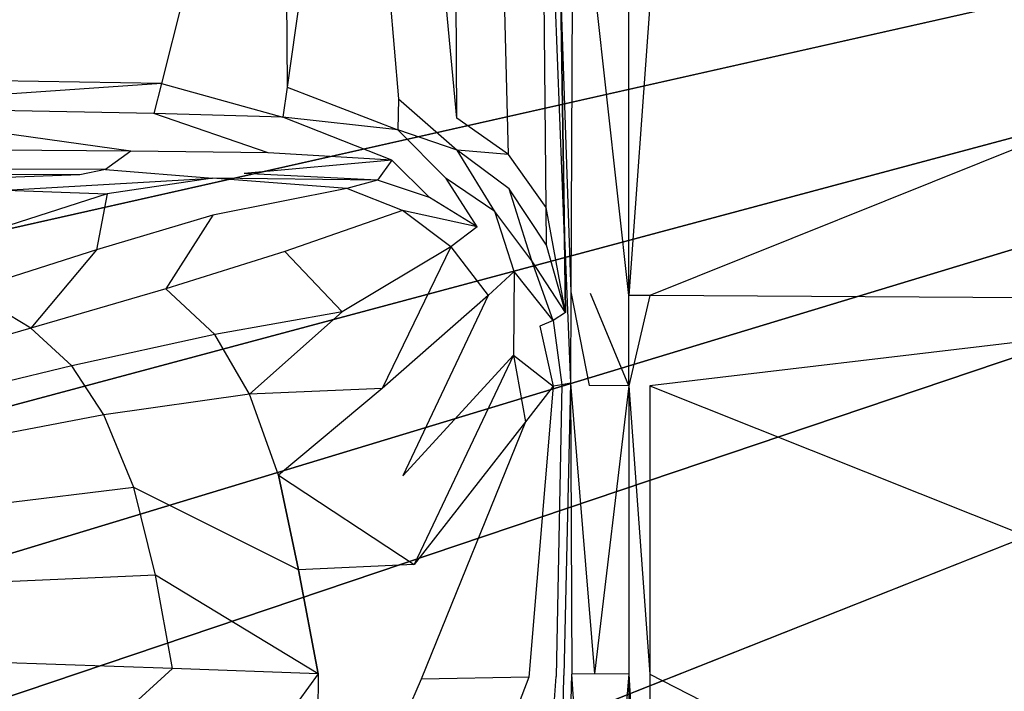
# Model space of a CAD drawing. Extents: x 0 to 1.3, y -0.48 to 0.
# Tile 18 of 36: x 0.5 to 0.65, y -0.21 to -0.11. Entities that reach past the tile are written whole.
import ezdxf

# ---------------------------------------------------------------- set-up
doc = ezdxf.new("R2010")
doc.units = 0
doc.layers.add('L2_BECKEN_613113___REPLACEMTFOR', color=7, linetype='CONTINUOUS')

msp = doc.modelspace()

# ---------------------------------------------------------------- linework, layer by layer
at = {"layer": 'L2_BECKEN_613113___REPLACEMTFOR', "color": 8}
for points, invisible_edges in [([(0.178187, -0.106697), (1.122902, 0), (0.187846, -0.163497), (0.178187, -0.106697)], 10), ([(0.187846, -0.163497), (1.122902, 0), (0.203724, -0.207096), (0.187846, -0.163497)], 13), ([(0.203724, -0.207096), (1.122902, 0), (0.211081, -0.22832), (0.203724, -0.207096)], 10), ([(0.211081, -0.22832), (1.122902, 0), (0.216896, -0.242771), (0.211081, -0.22832)], 13), ([(0.216896, -0.242771), (1.122902, 0), (0.227159, -0.256961), (0.216896, -0.242771)], 10), ([(0.227159, -0.256961), (1.122902, 0), (0.238387, -0.268345), (0.227159, -0.256961)], 13), ([(0.238387, -0.268345), (1.122902, 0), (0.253876, -0.277748), (0.238387, -0.268345)], 10), ([(0.253876, -0.277748), (1.122902, 0), (0.276309, -0.285832), (0.253876, -0.277748)], 13), ([(0.276309, -0.285832), (1.122902, 0), (0.298804, -0.287985), (0.276309, -0.285832)], 10), ([(0.298804, -0.287985), (1.122902, 0), (0.394821, -0.288271), (0.298804, -0.287985)], 13), ([(0.394821, -0.288271), (1.122902, 0), (0.584883, -0.288487), (0.394821, -0.288271)], 10), ([(0.584883, -0.288487), (1.122902, 0), (0.681909, -0.288417), (0.584883, -0.288487)], 13), ([(0.472377, -0.117454, 0.171394), (0.542335, -0.046387, 0.171394), (0.459845, -0.046871, 0.171394), (0.472377, -0.117454, 0.171394)], 13), ([(0.542335, -0.046387, 0.171394), (0.472377, -0.117454, 0.171394), (0.524247, -0.1183, 0.171394), (0.542335, -0.046387, 0.171394)], 14), ([(0.543011, -0.118833, 0.171394), (0.542335, -0.046387, 0.171394), (0.524247, -0.1183, 0.171394), (0.543011, -0.118833, 0.171394)], 13), ([(0.542335, -0.046387, 0.171394), (0.543011, -0.118833, 0.171394), (0.553242, -0.04649, 0.171394), (0.542335, -0.046387, 0.171394)], 14), ([(0.559596, -0.120579, 0.171354), (0.553242, -0.04649, 0.171394), (0.543011, -0.118833, 0.171394), (0.559596, -0.120579, 0.171354)], 13), ([(0.553242, -0.04649, 0.171394), (0.559596, -0.120579, 0.171354), (0.561008, -0.046556, 0.171385), (0.553242, -0.04649, 0.171394)], 14), ([(0.568336, -0.123462, 0.171225), (0.561008, -0.046556, 0.171385), (0.559596, -0.120579, 0.171354), (0.568336, -0.123462, 0.171225)], 14), ([(0.568336, -0.123462, 0.171225), (0.56786, -0.046602, 0.171361), (0.561008, -0.046556, 0.171385), (0.568336, -0.123462, 0.171225)], 14), ([(0.574002, -0.046699, 0.171411), (0.56786, -0.046602, 0.171361), (0.568336, -0.123462, 0.171225), (0.574002, -0.046699, 0.171411)], 14), ([(0.576005, -0.128887, 0.171488), (0.574002, -0.046699, 0.171411), (0.568336, -0.123462, 0.171225), (0.576005, -0.128887, 0.171488)], 14), ([(0.580751, -0.046749, 0.171394), (0.574002, -0.046699, 0.171411), (0.576005, -0.128887, 0.171488), (0.580751, -0.046749, 0.171394)], 14), ([(0.581656, -0.136815, 0.172106), (0.580751, -0.046749, 0.171394), (0.576005, -0.128887, 0.171488), (0.581656, -0.136815, 0.172106)], 14), ([(0.584377, -0.141289, 0.172883), (0.580751, -0.046749, 0.171394), (0.581656, -0.136815, 0.172106), (0.584377, -0.141289, 0.172883)], 14), ([(0.584377, -0.141289, 0.172883), (0.583821, -0.105273, 0.172208), (0.580751, -0.046749, 0.171394), (0.584377, -0.141289, 0.172883)], 14), ([(0.583821, -0.105273, 0.172208), (0.585346, -0.149382, 0.174337), (0.585522, -0.105435, 0.174663), (0.583821, -0.105273, 0.172208)], 14), ([(0.583821, -0.105273, 0.172208), (0.584377, -0.141289, 0.172883), (0.585346, -0.149382, 0.174337), (0.583821, -0.105273, 0.172208)], 14), ([(0.585522, -0.105435, 0.174663), (0.585346, -0.149382, 0.174337), (0.588275, -0.149664, 0.177952), (0.585522, -0.105435, 0.174663)], 14), ([(0.589039, -0.105435, 0.178535), (0.585522, -0.105435, 0.174663), (0.588275, -0.149664, 0.177952), (0.589039, -0.105435, 0.178535)], 14), ([(0.593975, -0.149952, 0.18), (0.589039, -0.105435, 0.178535), (0.588275, -0.149664, 0.177952), (0.593975, -0.149952, 0.18)], 14), ([(0.593975, -0.149952, 0.18), (0.593962, -0.106579, 0.18), (0.589039, -0.105435, 0.178535), (0.593975, -0.149952, 0.18)], 14), ([(0.593975, -0.149952, 0.18), (0.597109, -0.106578, 0.18), (0.593962, -0.106579, 0.18), (0.593975, -0.149952, 0.18)], 13), ([(0.597109, -0.106578, 0.18), (0.593975, -0.149952, 0.18), (0.597122, -0.149952, 0.18), (0.597109, -0.106578, 0.18)], 14), ([(0.597122, -0.149952, 0.18), (0.704984, -0.106578, 0.18), (0.597109, -0.106578, 0.18), (0.597122, -0.149952, 0.18)], 13), ([(0.704984, -0.106578, 0.18), (0.597122, -0.149952, 0.18), (0.704971, -0.150623, 0.18), (0.704984, -0.106578, 0.18)], 14), ([(0.473159, -0.12186, 0.171394), (0.524247, -0.1183, 0.171394), (0.472377, -0.117454, 0.171394), (0.473159, -0.12186, 0.171394)], 13), ([(0.524247, -0.1183, 0.171394), (0.473159, -0.12186, 0.171394), (0.523118, -0.122789, 0.171394), (0.524247, -0.1183, 0.171394)], 14), ([(0.542372, -0.123349, 0.171394), (0.524247, -0.1183, 0.171394), (0.523118, -0.122789, 0.171394), (0.542372, -0.123349, 0.171394)], 13), ([(0.524247, -0.1183, 0.171394), (0.542372, -0.123349, 0.171394), (0.543011, -0.118833, 0.171394), (0.524247, -0.1183, 0.171394)], 14), ([(0.559508, -0.1252, 0.171352), (0.543011, -0.118833, 0.171394), (0.542372, -0.123349, 0.171394), (0.559508, -0.1252, 0.171352)], 13), ([(0.543011, -0.118833, 0.171394), (0.559508, -0.1252, 0.171352), (0.559596, -0.120579, 0.171354), (0.543011, -0.118833, 0.171394)], 14), ([(0.519691, -0.1284, 0.169034), (0.473159, -0.12186, 0.171394), (0.473154, -0.128054, 0.168895), (0.519691, -0.1284, 0.169034)], 14), ([(0.523118, -0.122789, 0.171394), (0.473159, -0.12186, 0.171394), (0.519691, -0.1284, 0.169034), (0.523118, -0.122789, 0.171394)], 14), ([(0.568366, -0.12826, 0.171217), (0.559596, -0.120579, 0.171354), (0.559508, -0.1252, 0.171352), (0.568366, -0.12826, 0.171217)], 13), ([(0.559596, -0.120579, 0.171354), (0.568366, -0.12826, 0.171217), (0.568336, -0.123462, 0.171225), (0.559596, -0.120579, 0.171354)], 14), ([(0.540147, -0.128679, 0.169251), (0.523118, -0.122789, 0.171394), (0.519691, -0.1284, 0.169034), (0.540147, -0.128679, 0.169251)], 14), ([(0.542372, -0.123349, 0.171394), (0.523118, -0.122789, 0.171394), (0.540147, -0.128679, 0.169251), (0.542372, -0.123349, 0.171394)], 14), ([(0.558624, -0.129726, 0.16961), (0.542372, -0.123349, 0.171394), (0.540147, -0.128679, 0.169251), (0.558624, -0.129726, 0.16961)], 14), ([(0.559508, -0.1252, 0.171352), (0.542372, -0.123349, 0.171394), (0.558624, -0.129726, 0.16961), (0.559508, -0.1252, 0.171352)], 14), ([(0.568366, -0.12826, 0.171217), (0.576005, -0.128887, 0.171488), (0.568336, -0.123462, 0.171225), (0.568366, -0.12826, 0.171217)], 13), ([(0.566739, -0.132471, 0.169452), (0.559508, -0.1252, 0.171352), (0.558624, -0.129726, 0.16961), (0.566739, -0.132471, 0.169452)], 14), ([(0.568366, -0.12826, 0.171217), (0.559508, -0.1252, 0.171352), (0.566739, -0.132471, 0.169452), (0.568366, -0.12826, 0.171217)], 14), ([(0.473154, -0.128054, 0.168895), (0.473151, -0.131017, 0.162921), (0.515915, -0.131153, 0.163037), (0.473154, -0.128054, 0.168895)], 14), ([(0.519691, -0.1284, 0.169034), (0.473154, -0.128054, 0.168895), (0.515915, -0.131153, 0.163037), (0.519691, -0.1284, 0.169034)], 14), ([(0.519691, -0.1284, 0.169034), (0.515915, -0.131153, 0.163037), (0.536561, -0.131765, 0.163529), (0.519691, -0.1284, 0.169034)], 14), ([(0.540147, -0.128679, 0.169251), (0.519691, -0.1284, 0.169034), (0.536561, -0.131765, 0.163529), (0.540147, -0.128679, 0.169251)], 14), ([(0.558624, -0.129726, 0.16961), (0.540147, -0.128679, 0.169251), (0.536561, -0.131765, 0.163529), (0.558624, -0.129726, 0.16961)], 14), ([(0.574005, -0.137417, 0.169576), (0.568366, -0.12826, 0.171217), (0.566739, -0.132471, 0.169452), (0.574005, -0.137417, 0.169576)], 14), ([(0.57613, -0.134018, 0.171493), (0.568366, -0.12826, 0.171217), (0.574005, -0.137417, 0.169576), (0.57613, -0.134018, 0.171493)], 14), ([(0.576005, -0.128887, 0.171488), (0.568366, -0.12826, 0.171217), (0.57613, -0.134018, 0.171493), (0.576005, -0.128887, 0.171488)], 14), ([(0.581656, -0.136815, 0.172106), (0.576005, -0.128887, 0.171488), (0.57613, -0.134018, 0.171493), (0.581656, -0.136815, 0.172106)], 14), ([(0.558624, -0.129726, 0.16961), (0.536561, -0.131765, 0.163529), (0.556484, -0.132738, 0.165046), (0.558624, -0.129726, 0.16961)], 14), ([(0.558624, -0.129726, 0.16961), (0.556484, -0.132738, 0.165046), (0.564248, -0.135329, 0.165799), (0.558624, -0.129726, 0.16961)], 14), ([(0.558624, -0.129726, 0.16961), (0.564248, -0.135329, 0.165799), (0.566739, -0.132471, 0.169452), (0.558624, -0.129726, 0.16961)], 14), ([(0.51206, -0.131949, 0.155328), (0.471288, -0.131772, 0.154267), (0.466859, -0.133567, 0.133693), (0.51206, -0.131949, 0.155328)], 14), ([(0.51206, -0.131949, 0.155328), (0.466859, -0.133567, 0.133693), (0.50103, -0.134227, 0.133271), (0.51206, -0.131949, 0.155328)], 14), ([(0.473151, -0.131017, 0.162921), (0.471288, -0.131772, 0.154267), (0.51206, -0.131949, 0.155328), (0.473151, -0.131017, 0.162921)], 14), ([(0.515915, -0.131153, 0.163037), (0.473151, -0.131017, 0.162921), (0.51206, -0.131949, 0.155328), (0.515915, -0.131153, 0.163037)], 14), ([(0.50103, -0.134227, 0.133271), (0.531842, -0.132456, 0.156488), (0.51206, -0.131949, 0.155328), (0.50103, -0.134227, 0.133271)], 14), ([(0.531842, -0.132456, 0.156488), (0.515915, -0.131153, 0.163037), (0.51206, -0.131949, 0.155328), (0.531842, -0.132456, 0.156488)], 13), ([(0.515915, -0.131153, 0.163037), (0.531842, -0.132456, 0.156488), (0.536561, -0.131765, 0.163529), (0.515915, -0.131153, 0.163037)], 14), ([(0.556484, -0.132738, 0.165046), (0.536561, -0.131765, 0.163529), (0.531842, -0.132456, 0.156488), (0.556484, -0.132738, 0.165046)], 14), ([(0.531842, -0.132456, 0.156488), (0.50103, -0.134227, 0.133271), (0.51615, -0.134755, 0.133075), (0.531842, -0.132456, 0.156488)], 13), ([(0.531842, -0.132456, 0.156488), (0.51615, -0.134755, 0.133075), (0.531891, -0.13798, 0.132868), (0.531842, -0.132456, 0.156488)], 14), ([(0.556484, -0.132738, 0.165046), (0.531842, -0.132456, 0.156488), (0.55189, -0.133982, 0.157791), (0.556484, -0.132738, 0.165046)], 14), ([(0.55189, -0.133982, 0.157791), (0.531842, -0.132456, 0.156488), (0.531891, -0.13798, 0.132868), (0.55189, -0.133982, 0.157791)], 14), ([(0.556484, -0.132738, 0.165046), (0.55189, -0.133982, 0.157791), (0.560216, -0.137247, 0.158916), (0.556484, -0.132738, 0.165046)], 14), ([(0.564248, -0.135329, 0.165799), (0.556484, -0.132738, 0.165046), (0.560216, -0.137247, 0.158916), (0.564248, -0.135329, 0.165799)], 14), ([(0.571332, -0.139715, 0.166669), (0.566739, -0.132471, 0.169452), (0.564248, -0.135329, 0.165799), (0.571332, -0.139715, 0.166669)], 14), ([(0.574005, -0.137417, 0.169576), (0.566739, -0.132471, 0.169452), (0.571332, -0.139715, 0.166669), (0.574005, -0.137417, 0.169576)], 14), ([(0.50103, -0.134227, 0.133271), (0.501455, -0.139496, 0.111711), (0.51615, -0.134755, 0.133075), (0.50103, -0.134227, 0.133271)], 14), ([(0.51615, -0.134755, 0.133075), (0.501455, -0.139496, 0.111711), (0.514528, -0.143154, 0.111373), (0.51615, -0.134755, 0.133075)], 14), ([(0.51615, -0.134755, 0.133075), (0.514528, -0.143154, 0.111373), (0.531891, -0.13798, 0.132868), (0.51615, -0.134755, 0.133075)], 14), ([(0.55189, -0.133982, 0.157791), (0.531891, -0.13798, 0.132868), (0.542651, -0.143375, 0.132838), (0.55189, -0.133982, 0.157791)], 14), ([(0.560216, -0.137247, 0.158916), (0.55189, -0.133982, 0.157791), (0.542651, -0.143375, 0.132838), (0.560216, -0.137247, 0.158916)], 14), ([(0.579494, -0.144769, 0.170089), (0.57613, -0.134018, 0.171493), (0.574005, -0.137417, 0.169576), (0.579494, -0.144769, 0.170089)], 14), ([(0.581712, -0.142437, 0.17215), (0.581656, -0.136815, 0.172106), (0.57613, -0.134018, 0.171493), (0.581712, -0.142437, 0.17215)], 14), ([(0.581712, -0.142437, 0.17215), (0.57613, -0.134018, 0.171493), (0.579494, -0.144769, 0.170089), (0.581712, -0.142437, 0.17215)], 14), ([(0.571332, -0.139715, 0.166669), (0.564248, -0.135329, 0.165799), (0.560216, -0.137247, 0.158916), (0.571332, -0.139715, 0.166669)], 14), ([(0.531891, -0.13798, 0.132868), (0.514528, -0.143154, 0.111373), (0.524908, -0.148952, 0.111206), (0.531891, -0.13798, 0.132868)], 14), ([(0.531891, -0.13798, 0.132868), (0.524908, -0.148952, 0.111206), (0.542651, -0.143375, 0.132838), (0.531891, -0.13798, 0.132868)], 14), ([(0.560216, -0.137247, 0.158916), (0.542651, -0.143375, 0.132838), (0.551213, -0.152374, 0.132255), (0.560216, -0.137247, 0.158916)], 14), ([(0.56742, -0.142702, 0.159855), (0.560216, -0.137247, 0.158916), (0.551213, -0.152374, 0.132255), (0.56742, -0.142702, 0.159855)], 14), ([(0.571332, -0.139715, 0.166669), (0.560216, -0.137247, 0.158916), (0.56742, -0.142702, 0.159855), (0.571332, -0.139715, 0.166669)], 14), ([(0.576888, -0.146388, 0.167669), (0.574005, -0.137417, 0.169576), (0.571332, -0.139715, 0.166669), (0.576888, -0.146388, 0.167669)], 14), ([(0.579494, -0.144769, 0.170089), (0.574005, -0.137417, 0.169576), (0.576888, -0.146388, 0.167669), (0.579494, -0.144769, 0.170089)], 14), ([(0.58455, -0.152474, 0.173093), (0.581656, -0.136815, 0.172106), (0.581712, -0.142437, 0.17215), (0.58455, -0.152474, 0.173093)], 14), ([(0.58455, -0.152474, 0.173093), (0.584377, -0.141289, 0.172883), (0.581656, -0.136815, 0.172106), (0.58455, -0.152474, 0.173093)], 14), ([(0.501455, -0.139496, 0.111711), (0.495415, -0.149227, 0.090808), (0.514528, -0.143154, 0.111373), (0.501455, -0.139496, 0.111711)], 14), ([(0.571332, -0.139715, 0.166669), (0.56742, -0.142702, 0.159855), (0.576888, -0.146388, 0.167669), (0.571332, -0.139715, 0.166669)], 14), ([(0.58455, -0.152474, 0.173093), (0.581712, -0.142437, 0.17215), (0.579494, -0.144769, 0.170089), (0.58455, -0.152474, 0.173093)], 14), ([(0.584377, -0.141289, 0.172883), (0.585292, -0.163029, 0.174236), (0.585346, -0.149382, 0.174337), (0.584377, -0.141289, 0.172883)], 14), ([(0.584377, -0.141289, 0.172883), (0.58455, -0.152474, 0.173093), (0.585292, -0.163029, 0.174236), (0.584377, -0.141289, 0.172883)], 14), ([(0.514528, -0.143154, 0.111373), (0.495415, -0.149227, 0.090808), (0.50473, -0.154835, 0.090578), (0.514528, -0.143154, 0.111373)], 14), ([(0.514528, -0.143154, 0.111373), (0.50473, -0.154835, 0.090578), (0.524908, -0.148952, 0.111206), (0.514528, -0.143154, 0.111373)], 14), ([(0.542651, -0.143375, 0.132838), (0.524908, -0.148952, 0.111206), (0.532202, -0.155787, 0.110687), (0.542651, -0.143375, 0.132838)], 14), ([(0.551213, -0.152374, 0.132255), (0.542651, -0.143375, 0.132838), (0.532202, -0.155787, 0.110687), (0.551213, -0.152374, 0.132255)], 14), ([(0.56742, -0.142702, 0.159855), (0.551213, -0.152374, 0.132255), (0.557183, -0.163818, 0.132588), (0.56742, -0.142702, 0.159855)], 14), ([(0.56742, -0.142702, 0.159855), (0.557183, -0.163818, 0.132588), (0.572979, -0.149962, 0.160834), (0.56742, -0.142702, 0.159855)], 14), ([(0.56742, -0.142702, 0.159855), (0.572979, -0.149962, 0.160834), (0.576888, -0.146388, 0.167669), (0.56742, -0.142702, 0.159855)], 14), ([(0.582689, -0.153699, 0.170918), (0.579494, -0.144769, 0.170089), (0.576888, -0.146388, 0.167669), (0.582689, -0.153699, 0.170918)], 14), ([(0.58455, -0.152474, 0.173093), (0.579494, -0.144769, 0.170089), (0.582689, -0.153699, 0.170918), (0.58455, -0.152474, 0.173093)], 14), ([(0.576888, -0.146388, 0.167669), (0.572979, -0.149962, 0.160834), (0.576778, -0.158853, 0.161811), (0.576888, -0.146388, 0.167669)], 14), ([(0.576888, -0.146388, 0.167669), (0.576778, -0.158853, 0.161811), (0.580679, -0.154515, 0.168716), (0.576888, -0.146388, 0.167669)], 14), ([(0.582689, -0.153699, 0.170918), (0.576888, -0.146388, 0.167669), (0.580679, -0.154515, 0.168716), (0.582689, -0.153699, 0.170918)], 14), ([(0.50473, -0.154835, 0.090578), (0.495415, -0.149227, 0.090808), (0.481456, -0.16149, 0.071484), (0.50473, -0.154835, 0.090578)], 14), ([(0.524908, -0.148952, 0.111206), (0.50473, -0.154835, 0.090578), (0.510883, -0.160429, 0.090194), (0.524908, -0.148952, 0.111206)], 14), ([(0.532202, -0.155787, 0.110687), (0.524908, -0.148952, 0.111206), (0.510883, -0.160429, 0.090194), (0.532202, -0.155787, 0.110687)], 14), ([(0.585346, -0.149382, 0.174337), (0.585292, -0.163029, 0.174236), (0.588037, -0.163399, 0.177771), (0.585346, -0.149382, 0.174337)], 14), ([(0.585346, -0.149382, 0.174337), (0.588037, -0.163399, 0.177771), (0.588275, -0.149664, 0.177952), (0.585346, -0.149382, 0.174337)], 14), ([(0.593979, -0.163422, 0.18), (0.588275, -0.149664, 0.177952), (0.588037, -0.163399, 0.177771), (0.593979, -0.163422, 0.18)], 14), ([(0.593979, -0.163422, 0.18), (0.593975, -0.149952, 0.18), (0.588275, -0.149664, 0.177952), (0.593979, -0.163422, 0.18)], 14), ([(0.572979, -0.149962, 0.160834), (0.557183, -0.163818, 0.132588), (0.560279, -0.176843, 0.132264), (0.572979, -0.149962, 0.160834)], 14), ([(0.572979, -0.149962, 0.160834), (0.560279, -0.176843, 0.132264), (0.576778, -0.158853, 0.161811), (0.572979, -0.149962, 0.160834)], 14), ([(0.593979, -0.163422, 0.18), (0.597122, -0.149952, 0.18), (0.593975, -0.149952, 0.18), (0.593979, -0.163422, 0.18)], 13), ([(0.597122, -0.149952, 0.18), (0.593979, -0.163422, 0.18), (0.597126, -0.163421, 0.18), (0.597122, -0.149952, 0.18)], 14), ([(0.597126, -0.163421, 0.18), (0.704971, -0.150623, 0.18), (0.597122, -0.149952, 0.18), (0.597126, -0.163421, 0.18)], 13), ([(0.704971, -0.150623, 0.18), (0.597126, -0.163421, 0.18), (0.704967, -0.163421, 0.18), (0.704971, -0.150623, 0.18)], 14), ([(0.551213, -0.152374, 0.132255), (0.532202, -0.155787, 0.110687), (0.53738, -0.164675, 0.110817), (0.551213, -0.152374, 0.132255)], 14), ([(0.551213, -0.152374, 0.132255), (0.53738, -0.164675, 0.110817), (0.557183, -0.163818, 0.132588), (0.551213, -0.152374, 0.132255)], 14), ([(0.58455, -0.152474, 0.173093), (0.582689, -0.153699, 0.170918), (0.585292, -0.163029, 0.174236), (0.58455, -0.152474, 0.173093)], 14), ([(0.582689, -0.153699, 0.170918), (0.580679, -0.154515, 0.168716), (0.583985, -0.163256, 0.171977), (0.582689, -0.153699, 0.170918)], 14), ([(0.582689, -0.153699, 0.170918), (0.583985, -0.163256, 0.171977), (0.585292, -0.163029, 0.174236), (0.582689, -0.153699, 0.170918)], 14), ([(0.50473, -0.154835, 0.090578), (0.481456, -0.16149, 0.071484), (0.486636, -0.166333, 0.071107), (0.50473, -0.154835, 0.090578)], 14), ([(0.510883, -0.160429, 0.090194), (0.50473, -0.154835, 0.090578), (0.486636, -0.166333, 0.071107), (0.510883, -0.160429, 0.090194)], 14), ([(0.576778, -0.158853, 0.161811), (0.582682, -0.163483, 0.169726), (0.580679, -0.154515, 0.168716), (0.576778, -0.158853, 0.161811)], 14), ([(0.580679, -0.154515, 0.168716), (0.582682, -0.163483, 0.169726), (0.583985, -0.163256, 0.171977), (0.580679, -0.154515, 0.168716)], 14), ([(0.532202, -0.155787, 0.110687), (0.510883, -0.160429, 0.090194), (0.515644, -0.16775, 0.090068), (0.532202, -0.155787, 0.110687)], 14), ([(0.53738, -0.164675, 0.110817), (0.532202, -0.155787, 0.110687), (0.515644, -0.16775, 0.090068), (0.53738, -0.164675, 0.110817)], 14), ([(0.576778, -0.158853, 0.161811), (0.560279, -0.176843, 0.132264), (0.561937, -0.190104, 0.132216), (0.576778, -0.158853, 0.161811)], 14), ([(0.576778, -0.158853, 0.161811), (0.561937, -0.190104, 0.132216), (0.578547, -0.16879, 0.162248), (0.576778, -0.158853, 0.161811)], 14), ([(0.582682, -0.163483, 0.169726), (0.576778, -0.158853, 0.161811), (0.578547, -0.16879, 0.162248), (0.582682, -0.163483, 0.169726)], 13), ([(0.510883, -0.160429, 0.090194), (0.486636, -0.166333, 0.071107), (0.490828, -0.172472, 0.070838), (0.510883, -0.160429, 0.090194)], 14), ([(0.515644, -0.16775, 0.090068), (0.510883, -0.160429, 0.090194), (0.490828, -0.172472, 0.070838), (0.515644, -0.16775, 0.090068)], 14), ([(0.585292, -0.163029, 0.174236), (0.583985, -0.163256, 0.171977), (0.584301, -0.206641, 0.171992), (0.585292, -0.163029, 0.174236)], 14), ([(0.585292, -0.163029, 0.174236), (0.584301, -0.206641, 0.171992), (0.585452, -0.206457, 0.174514), (0.585292, -0.163029, 0.174236)], 14), ([(0.585292, -0.163029, 0.174236), (0.58884, -0.206428, 0.178049), (0.588037, -0.163399, 0.177771), (0.585292, -0.163029, 0.174236)], 14), ([(0.585292, -0.163029, 0.174236), (0.585452, -0.206457, 0.174514), (0.58884, -0.206428, 0.178049), (0.585292, -0.163029, 0.174236)], 14), ([(0.557183, -0.163818, 0.132588), (0.53738, -0.164675, 0.110817), (0.541703, -0.176771, 0.11057), (0.557183, -0.163818, 0.132588)], 14), ([(0.557183, -0.163818, 0.132588), (0.541703, -0.176771, 0.11057), (0.560279, -0.176843, 0.132264), (0.557183, -0.163818, 0.132588)], 14), ([(0.582682, -0.163483, 0.169726), (0.578547, -0.16879, 0.162248), (0.579059, -0.2069, 0.161885), (0.582682, -0.163483, 0.169726)], 14), ([(0.582682, -0.163483, 0.169726), (0.579059, -0.2069, 0.161885), (0.583151, -0.206825, 0.169471), (0.582682, -0.163483, 0.169726)], 14), ([(0.583985, -0.163256, 0.171977), (0.582682, -0.163483, 0.169726), (0.583151, -0.206825, 0.169471), (0.583985, -0.163256, 0.171977)], 14), ([(0.583985, -0.163256, 0.171977), (0.583151, -0.206825, 0.169471), (0.584301, -0.206641, 0.171992), (0.583985, -0.163256, 0.171977)], 14), ([(0.593979, -0.163422, 0.18), (0.588037, -0.163399, 0.177771), (0.58884, -0.206428, 0.178049), (0.593979, -0.163422, 0.18)], 14), ([(0.593979, -0.163422, 0.18), (0.58884, -0.206428, 0.178049), (0.593979, -0.206463, 0.18), (0.593979, -0.163422, 0.18)], 14), ([(0.593979, -0.163422, 0.18), (0.597126, -0.206463, 0.18), (0.597126, -0.163421, 0.18), (0.593979, -0.163422, 0.18)], 14), ([(0.597126, -0.206463, 0.18), (0.593979, -0.163422, 0.18), (0.593979, -0.206463, 0.18), (0.597126, -0.206463, 0.18)], 13), ([(0.704967, -0.206463, 0.18), (0.597126, -0.163421, 0.18), (0.597126, -0.206463, 0.18), (0.704967, -0.206463, 0.18)], 13), ([(0.597126, -0.163421, 0.18), (0.704967, -0.206463, 0.18), (0.704967, -0.163421, 0.18), (0.597126, -0.163421, 0.18)], 14), ([(0.53738, -0.164675, 0.110817), (0.515644, -0.16775, 0.090068), (0.520136, -0.178608, 0.089794), (0.53738, -0.164675, 0.110817)], 14), ([(0.541703, -0.176771, 0.11057), (0.53738, -0.164675, 0.110817), (0.520136, -0.178608, 0.089794), (0.541703, -0.176771, 0.11057)], 14), ([(0.515644, -0.16775, 0.090068), (0.490828, -0.172472, 0.070838), (0.494949, -0.181695, 0.070431), (0.515644, -0.16775, 0.090068)], 14), ([(0.520136, -0.178608, 0.089794), (0.515644, -0.16775, 0.090068), (0.494949, -0.181695, 0.070431), (0.520136, -0.178608, 0.089794)], 14), ([(0.578547, -0.16879, 0.162248), (0.561937, -0.190104, 0.132216), (0.562989, -0.207193, 0.132096), (0.578547, -0.16879, 0.162248)], 14), ([(0.578547, -0.16879, 0.162248), (0.562989, -0.207193, 0.132096), (0.579059, -0.2069, 0.161885), (0.578547, -0.16879, 0.162248)], 14), ([(0.544703, -0.190896, 0.110722), (0.541703, -0.176771, 0.11057), (0.520136, -0.178608, 0.089794), (0.544703, -0.190896, 0.110722)], 14), ([(0.541703, -0.176771, 0.11057), (0.561937, -0.190104, 0.132216), (0.560279, -0.176843, 0.132264), (0.541703, -0.176771, 0.11057)], 14), ([(0.541703, -0.176771, 0.11057), (0.544703, -0.190896, 0.110722), (0.561937, -0.190104, 0.132216), (0.541703, -0.176771, 0.11057)], 14), ([(0.520136, -0.178608, 0.089794), (0.494949, -0.181695, 0.070431), (0.49782, -0.192813, 0.070375), (0.520136, -0.178608, 0.089794)], 14), ([(0.523332, -0.19169, 0.089863), (0.520136, -0.178608, 0.089794), (0.49782, -0.192813, 0.070375), (0.523332, -0.19169, 0.089863)], 14), ([(0.544703, -0.190896, 0.110722), (0.520136, -0.178608, 0.089794), (0.523332, -0.19169, 0.089863), (0.544703, -0.190896, 0.110722)], 14), ([(0.547603, -0.206417, 0.111895), (0.544703, -0.190896, 0.110722), (0.523332, -0.19169, 0.089863), (0.547603, -0.206417, 0.111895)], 14), ([(0.561937, -0.190104, 0.132216), (0.544703, -0.190896, 0.110722), (0.562989, -0.207193, 0.132096), (0.561937, -0.190104, 0.132216)], 14), ([(0.544703, -0.190896, 0.110722), (0.547603, -0.206417, 0.111895), (0.562989, -0.207193, 0.132096), (0.544703, -0.190896, 0.110722)], 14), ([(0.523332, -0.19169, 0.089863), (0.49782, -0.192813, 0.070375), (0.499652, -0.204706, 0.070544), (0.523332, -0.19169, 0.089863)], 14), ([(0.525913, -0.205599, 0.090803), (0.523332, -0.19169, 0.089863), (0.499652, -0.204706, 0.070544), (0.525913, -0.205599, 0.090803)], 14), ([(0.547603, -0.206417, 0.111895), (0.523332, -0.19169, 0.089863), (0.525913, -0.205599, 0.090803), (0.547603, -0.206417, 0.111895)], 14), ([(0.525913, -0.205599, 0.090803), (0.499652, -0.204706, 0.070544), (0.498749, -0.230339, 0.070363), (0.525913, -0.205599, 0.090803)], 14), ([(0.525913, -0.205599, 0.090803), (0.498749, -0.230339, 0.070363), (0.525468, -0.236956, 0.090736), (0.525913, -0.205599, 0.090803)], 14), ([(0.547603, -0.206417, 0.111895), (0.525913, -0.205599, 0.090803), (0.525468, -0.236956, 0.090736), (0.547603, -0.206417, 0.111895)], 14), ([(0.547603, -0.206417, 0.111895), (0.525468, -0.236956, 0.090736), (0.547506, -0.243031, 0.111883), (0.547603, -0.206417, 0.111895)], 14), ([(0.547603, -0.206417, 0.111895), (0.547506, -0.243031, 0.111883), (0.562989, -0.207193, 0.132096), (0.547603, -0.206417, 0.111895)], 14), ([(0.579059, -0.2069, 0.161885), (0.562989, -0.207193, 0.132096), (0.563029, -0.24881, 0.131975), (0.579059, -0.2069, 0.161885)], 14), ([(0.579059, -0.2069, 0.161885), (0.563029, -0.24881, 0.131975), (0.579272, -0.256524, 0.162152), (0.579059, -0.2069, 0.161885)], 14), ([(0.579272, -0.256524, 0.162152), (0.583151, -0.206825, 0.169471), (0.579059, -0.2069, 0.161885), (0.579272, -0.256524, 0.162152)], 14), ([(0.583151, -0.206825, 0.169471), (0.579272, -0.256524, 0.162152), (0.583263, -0.25842, 0.169565), (0.583151, -0.206825, 0.169471)], 13), ([(0.583263, -0.25842, 0.169565), (0.584301, -0.206641, 0.171992), (0.583151, -0.206825, 0.169471), (0.583263, -0.25842, 0.169565)], 14), ([(0.584301, -0.206641, 0.171992), (0.583263, -0.25842, 0.169565), (0.584424, -0.259113, 0.172124), (0.584301, -0.206641, 0.171992)], 13), ([(0.584424, -0.259113, 0.172124), (0.585452, -0.206457, 0.174514), (0.584301, -0.206641, 0.171992), (0.584424, -0.259113, 0.172124)], 14), ([(0.585452, -0.206457, 0.174514), (0.584424, -0.259113, 0.172124), (0.585585, -0.259806, 0.174683), (0.585452, -0.206457, 0.174514)], 13), ([(0.58884, -0.206428, 0.178049), (0.585452, -0.206457, 0.174514), (0.58948, -0.260892, 0.178287), (0.58884, -0.206428, 0.178049)], 14), ([(0.58948, -0.260892, 0.178287), (0.585452, -0.206457, 0.174514), (0.585585, -0.259806, 0.174683), (0.58948, -0.260892, 0.178287)], 14), ([(0.58948, -0.260892, 0.178287), (0.593979, -0.206463, 0.18), (0.58884, -0.206428, 0.178049), (0.58948, -0.260892, 0.178287)], 13), ([(0.593979, -0.206463, 0.18), (0.58948, -0.260892, 0.178287), (0.593979, -0.261537, 0.18), (0.593979, -0.206463, 0.18)], 14), ([(0.597126, -0.261537, 0.18), (0.593979, -0.206463, 0.18), (0.593979, -0.261537, 0.18), (0.597126, -0.261537, 0.18)], 13), ([(0.593979, -0.206463, 0.18), (0.597126, -0.261537, 0.18), (0.597126, -0.206463, 0.18), (0.593979, -0.206463, 0.18)], 14), ([(0.704967, -0.261537, 0.18), (0.597126, -0.206463, 0.18), (0.597126, -0.261537, 0.18), (0.704967, -0.261537, 0.18)], 13), ([(0.597126, -0.206463, 0.18), (0.704967, -0.261537, 0.18), (0.704967, -0.206463, 0.18), (0.597126, -0.206463, 0.18)], 14), ([(0.562989, -0.207193, 0.132096), (0.547506, -0.243031, 0.111883), (0.563029, -0.24881, 0.131975), (0.562989, -0.207193, 0.132096)], 14)]:
    msp.add_3dface(points, dxfattribs=dict(at, invisible_edges=invisible_edges))

doc.saveas('drawing.dxf')
